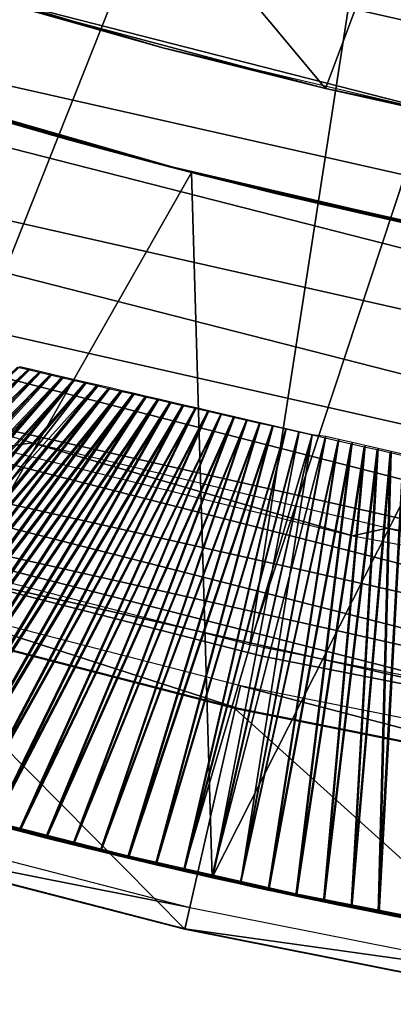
# Model space of a CAD drawing. Header units: millimetres. Extents: x -30.2 to 30.2, y -30.2 to 30.2.
# Tile 7 of 114: x -7.5 to -5.8, y -29.8 to -25.5. Entities that reach past the tile are written whole.
import ezdxf

# ---------------------------------------------------------------- set-up
doc = ezdxf.new("R2010")
doc.units = ezdxf.units.MM
doc.header["$LTSCALE"] = 65.185185
for name, color, linetype in [('11', 7, 'CONTINUOUS'), ('16', 7, 'CONTINUOUS'), ('17', 7, 'CONTINUOUS'), ('19', 7, 'CONTINUOUS'), ('2', 7, 'CONTINUOUS'), ('29', 7, 'CONTINUOUS'), ('31', 7, 'CONTINUOUS'), ('32', 7, 'CONTINUOUS'), ('4', 7, 'CONTINUOUS'), ('41', 7, 'CONTINUOUS'), ('42', 7, 'CONTINUOUS'), ('47', 7, 'CONTINUOUS'), ('49', 7, 'CONTINUOUS'), ('6', 7, 'CONTINUOUS'), ('8', 7, 'CONTINUOUS')]:
    doc.layers.add(name, color=color, linetype=linetype)

msp = doc.modelspace()

# ---------------------------------------------------------------- linework, layer by layer
at = {"layer": '11', "color": 4, "linetype": 'Continuous'}
for points in [[(-8.2795, -25.1734, -122.8), (-7.6003, -25.3867, -120), (-6.8283, -25.6052, -122.8), (-8.2795, -25.1734, -122.8)], [(-7.6003, -25.3867, -120), (-6.1113, -25.7857, -120), (-6.8283, -25.6052, -122.8), (-7.6003, -25.3867, -120)], [(-6.8283, -25.6052, -122.8), (-6.1113, -25.7857, -120), (-5.3551, -25.9533, -122.8), (-6.8283, -25.6052, -122.8)], [(-6.1113, -25.7857, -120), (-4.6017, -26.0974, -120), (-5.3551, -25.9533, -122.8), (-6.1113, -25.7857, -120)]]:
    msp.add_3dface(points, dxfattribs=at)
at = {"layer": '16', "color": 251, "linetype": 'Continuous', "true_color": 0x4c4c4c}
for points in [[(-8.3465, -28.9712, -125.7544), (-6.7089, -29.3936, -125.7544), (-8.3733, -29.0643, -120.2035), (-8.3465, -28.9712, -125.7544)], [(-8.3733, -29.0643, -120.2035), (-6.7089, -29.3936, -125.7544), (-6.7305, -29.4881, -120.2035), (-8.3733, -29.0643, -120.2035)], [(-6.7089, -29.3936, -125.7544), (-5.0502, -29.7236, -125.7544), (-6.7305, -29.4881, -120.2035), (-6.7089, -29.3936, -125.7544)], [(-6.7305, -29.4881, -120.2035), (-5.0502, -29.7236, -125.7544), (-5.0665, -29.8191, -120.2035), (-6.7305, -29.4881, -120.2035)]]:
    msp.add_3dface(points, dxfattribs=at)
at = {"layer": '17', "color": 251, "linetype": 'Continuous', "true_color": 0x4c4c4c}
for points in [[(-7.4043, -27.346, -123.9544), (-8.9448, -26.8816, -123.9544), (-7.5607, -27.3703, -120.2456), (-7.4043, -27.346, -123.9544)], [(-5.9903, -27.7564, -120.2456), (-7.4043, -27.346, -123.9544), (-7.5607, -27.3703, -120.2456), (-5.9903, -27.7564, -120.2456)], [(-5.84, -27.7222, -123.9544), (-7.4043, -27.346, -123.9544), (-5.9903, -27.7564, -120.2456), (-5.84, -27.7222, -123.9544)], [(-4.4004, -28.0524, -120.2456), (-5.84, -27.7222, -123.9544), (-5.9903, -27.7564, -120.2456), (-4.4004, -28.0524, -120.2456)], [(-4.2568, -28.0091, -123.9544), (-5.84, -27.7222, -123.9544), (-4.4004, -28.0524, -120.2456), (-4.2568, -28.0091, -123.9544)]]:
    msp.add_3dface(points, dxfattribs=at)
at = {"layer": '19', "color": 251, "linetype": 'Continuous', "true_color": 0x4c4c4c}
for points in [[(-8.3435, -25.6785, -124.2), (-6.8639, -26.113, -124.2), (-8.3435, -25.6785, -126), (-8.3435, -25.6785, -124.2)], [(-8.3435, -25.6785, -126), (-6.8639, -26.113, -124.2), (-6.8639, -26.113, -126), (-8.3435, -25.6785, -126)], [(-6.8639, -26.113, -124.2), (-5.3619, -26.4622, -124.2), (-6.8639, -26.113, -126), (-6.8639, -26.113, -124.2)], [(-6.8639, -26.113, -126), (-5.3619, -26.4622, -124.2), (-5.3619, -26.4622, -126), (-6.8639, -26.113, -126)]]:
    msp.add_3dface(points, dxfattribs=at)
at = {"layer": '2', "color": 251, "linetype": 'Continuous', "true_color": 0x4c4c4c}
for points in [[(-7.6241, -20.363, 6.4437), (-9.5656, -27.3369, 6.0125), (-6.4907, -20.752, 6.4437), (-7.6241, -20.363, 6.4437)], [(-9.5656, -27.3369, 6.0125), (-8.0177, -27.8302, 6.0125), (-6.4907, -20.752, 6.4437), (-9.5656, -27.3369, 6.0125)], [(-6.4907, -20.752, 6.4437), (-8.0177, -27.8302, 6.0125), (-5.3377, -21.0781, 6.4437), (-6.4907, -20.752, 6.4437)], [(-8.0177, -27.8302, 6.0125), (-6.4447, -28.236, 6.0125), (-5.3377, -21.0781, 6.4437), (-8.0177, -27.8302, 6.0125)], [(-5.3377, -21.0781, 6.4437), (-6.4447, -28.236, 6.0125), (-4.1684, -21.3401, 6.4437), (-5.3377, -21.0781, 6.4437)], [(-6.4447, -28.236, 6.0125), (-4.8513, -28.5529, 6.0125), (-4.1684, -21.3401, 6.4437), (-6.4447, -28.236, 6.0125)]]:
    msp.add_3dface(points, dxfattribs=at)
at = {"layer": '29', "color": 251, "linetype": 'Continuous', "true_color": 0x4c4c4c}
for points in [[(-7.4115, -29.0701, -126), (-8.9979, -28.6188, -126), (-7.4909, -29.0497, -149.6221), (-7.4115, -29.0701, -126)], [(-6.6112, -29.2624, -826), (-8.1449, -28.8732, -816.4404), (-8.2336, -28.8474, -826), (-6.6112, -29.2624, -826)], [(-8.0319, -28.9048, -816.4859), (-8.1449, -28.8732, -816.4404), (-6.6112, -29.2624, -826), (-8.0319, -28.9048, -816.4859)], [(-7.9185, -28.9361, -816.5275), (-8.0319, -28.9048, -816.4859), (-6.6112, -29.2624, -826), (-7.9185, -28.9361, -816.5275)], [(-7.8048, -28.967, -816.5653), (-7.9185, -28.9361, -816.5275), (-6.6112, -29.2624, -826), (-7.8048, -28.967, -816.5653)], [(-7.6902, -28.9976, -816.5996), (-7.8048, -28.967, -816.5653), (-6.6112, -29.2624, -826), (-7.6902, -28.9976, -816.5996)], [(-7.5745, -29.028, -816.6303), (-7.6902, -28.9976, -816.5996), (-6.6112, -29.2624, -826), (-7.5745, -29.028, -816.6303)], [(-7.4577, -29.0583, -816.6575), (-7.5745, -29.028, -816.6303), (-6.6112, -29.2624, -826), (-7.4577, -29.0583, -816.6575)], [(-7.4628, -29.057, -808.3403), (-7.3444, -29.0871, -808.3165), (-7.492, -29.0495, -152.3779), (-7.4628, -29.057, -808.3403)], [(-7.492, -29.0495, -152.3779), (-7.3444, -29.0871, -808.3165), (-7.33, -29.0907, -152.4749), (-7.492, -29.0495, -152.3779)], [(-7.3291, -29.091, -149.5251), (-7.4115, -29.0701, -126), (-7.4909, -29.0497, -149.6221), (-7.3291, -29.091, -149.5251)], [(-7.3398, -29.0883, -816.6813), (-7.4577, -29.0583, -816.6575), (-6.6112, -29.2624, -826), (-7.3398, -29.0883, -816.6813)], [(-5.8031, -29.4334, -126), (-7.4115, -29.0701, -126), (-5.8925, -29.4156, -149.5229), (-5.8031, -29.4334, -126)], [(-5.8925, -29.4156, -149.5229), (-7.4115, -29.0701, -126), (-6.0614, -29.3813, -149.4486), (-5.8925, -29.4156, -149.5229)], [(-6.0614, -29.3813, -149.4486), (-7.4115, -29.0701, -126), (-6.2368, -29.3445, -149.3954), (-6.0614, -29.3813, -149.4486)], [(-6.2368, -29.3445, -149.3954), (-7.4115, -29.0701, -126), (-6.4199, -29.305, -149.3626), (-6.2368, -29.3445, -149.3954)], [(-6.4199, -29.305, -149.3626), (-7.4115, -29.0701, -126), (-6.6105, -29.2626, -149.3501), (-6.4199, -29.305, -149.3626)], [(-6.6105, -29.2626, -149.3501), (-7.4115, -29.0701, -126), (-6.8026, -29.2186, -149.3631), (-6.6105, -29.2626, -149.3501)], [(-6.8026, -29.2186, -149.3631), (-7.4115, -29.0701, -126), (-6.9862, -29.1752, -149.3964), (-6.8026, -29.2186, -149.3631)], [(-6.9862, -29.1752, -149.3964), (-7.4115, -29.0701, -126), (-7.1613, -29.1327, -149.4502), (-6.9862, -29.1752, -149.3964)], [(-7.1613, -29.1327, -149.4502), (-7.4115, -29.0701, -126), (-7.3291, -29.091, -149.5251), (-7.1613, -29.1327, -149.4502)], [(-7.3444, -29.0871, -808.3165), (-7.225, -29.117, -808.2964), (-7.33, -29.0907, -152.4749), (-7.3444, -29.0871, -808.3165)], [(-7.2208, -29.118, -816.7015), (-7.3398, -29.0883, -816.6813), (-6.6112, -29.2624, -826), (-7.2208, -29.118, -816.7015)], [(-7.33, -29.0907, -152.4749), (-7.225, -29.117, -808.2964), (-7.1621, -29.1325, -152.5498), (-7.33, -29.0907, -152.4749)], [(-7.225, -29.117, -808.2964), (-7.1045, -29.1466, -808.2798), (-7.1621, -29.1325, -152.5498), (-7.225, -29.117, -808.2964)], [(-7.1007, -29.1476, -816.7182), (-7.2208, -29.118, -816.7015), (-6.6112, -29.2624, -826), (-7.1007, -29.1476, -816.7182)], [(-7.1621, -29.1325, -152.5498), (-7.1045, -29.1466, -808.2798), (-6.9867, -29.1751, -152.6035), (-7.1621, -29.1325, -152.5498)], [(-7.1045, -29.1466, -808.2798), (-6.983, -29.176, -808.2669), (-6.9867, -29.1751, -152.6035), (-7.1045, -29.1466, -808.2798)], [(-6.9795, -29.1768, -816.7314), (-7.1007, -29.1476, -816.7182), (-6.6112, -29.2624, -826), (-6.9795, -29.1768, -816.7314)], [(-6.983, -29.176, -808.2669), (-6.8604, -29.205, -808.2577), (-6.9867, -29.1751, -152.6035), (-6.983, -29.176, -808.2669)], [(-6.9867, -29.1751, -152.6035), (-6.8604, -29.205, -808.2577), (-6.8029, -29.2185, -152.6369), (-6.9867, -29.1751, -152.6035)], [(-6.8572, -29.2058, -816.7411), (-6.9795, -29.1768, -816.7314), (-6.6112, -29.2624, -826), (-6.8572, -29.2058, -816.7411)], [(-6.8604, -29.205, -808.2577), (-6.7368, -29.2338, -808.252), (-6.8029, -29.2185, -152.6369), (-6.8604, -29.205, -808.2577)], [(-6.7338, -29.2345, -816.7473), (-6.8572, -29.2058, -816.7411), (-6.6112, -29.2624, -826), (-6.7338, -29.2345, -816.7473)], [(-6.7368, -29.2338, -808.252), (-6.6121, -29.2623, -808.25), (-6.8029, -29.2185, -152.6369), (-6.7368, -29.2338, -808.252)], [(-6.6121, -29.2623, -808.25), (-6.6105, -29.2626, -152.6498), (-6.8029, -29.2185, -152.6369), (-6.6121, -29.2623, -808.25)], [(-6.6094, -29.2629, -816.75), (-6.7338, -29.2345, -816.7473), (-6.6112, -29.2624, -826), (-6.6094, -29.2629, -816.75)], [(-6.6121, -29.2623, -808.25), (-6.4877, -29.2901, -808.2527), (-6.6105, -29.2626, -152.6498), (-6.6121, -29.2623, -808.25)], [(-4.9673, -29.5851, -826), (-6.6094, -29.2629, -816.75), (-6.6112, -29.2624, -826), (-4.9673, -29.5851, -826)], [(-6.6105, -29.2626, -152.6498), (-6.4877, -29.2901, -808.2527), (-6.4179, -29.3055, -152.6369), (-6.6105, -29.2626, -152.6498)], [(-6.485, -29.2907, -816.7481), (-6.6094, -29.2629, -816.75), (-4.9673, -29.5851, -826), (-6.485, -29.2907, -816.7481)], [(-6.4877, -29.2901, -808.2527), (-6.3642, -29.3172, -808.2588), (-6.4179, -29.3055, -152.6369), (-6.4877, -29.2901, -808.2527)], [(-6.3614, -29.3178, -816.7426), (-6.485, -29.2907, -816.7481), (-4.9673, -29.5851, -826), (-6.3614, -29.3178, -816.7426)], [(-6.3642, -29.3172, -808.2588), (-6.2414, -29.3436, -808.2685), (-6.4179, -29.3055, -152.6369), (-6.3642, -29.3172, -808.2588)], [(-6.4179, -29.3055, -152.6369), (-6.2414, -29.3436, -808.2685), (-6.2334, -29.3453, -152.6036), (-6.4179, -29.3055, -152.6369)], [(-6.2385, -29.3442, -816.7335), (-6.3614, -29.3178, -816.7426), (-4.9673, -29.5851, -826), (-6.2385, -29.3442, -816.7335)], [(-6.2414, -29.3436, -808.2685), (-6.1196, -29.3692, -808.2816), (-6.2334, -29.3453, -152.6036), (-6.2414, -29.3436, -808.2685)], [(-6.1165, -29.3699, -816.7207), (-6.2385, -29.3442, -816.7335), (-4.9673, -29.5851, -826), (-6.1165, -29.3699, -816.7207)], [(-6.2334, -29.3453, -152.6036), (-6.1196, -29.3692, -808.2816), (-6.057, -29.3822, -152.55), (-6.2334, -29.3453, -152.6036)], [(-6.1196, -29.3692, -808.2816), (-5.9986, -29.3942, -808.2983), (-6.057, -29.3822, -152.55), (-6.1196, -29.3692, -808.2816)], [(-5.9952, -29.3949, -816.7043), (-6.1165, -29.3699, -816.7207), (-4.9673, -29.5851, -826), (-5.9952, -29.3949, -816.7043)], [(-6.057, -29.3822, -152.55), (-5.9986, -29.3942, -808.2983), (-5.8875, -29.4166, -152.4752), (-6.057, -29.3822, -152.55)], [(-5.9986, -29.3942, -808.2983), (-5.8785, -29.4184, -808.3184), (-5.8875, -29.4166, -152.4752), (-5.9986, -29.3942, -808.2983)], [(-5.8747, -29.4192, -816.6842), (-5.9952, -29.3949, -816.7043), (-4.9673, -29.5851, -826), (-5.8747, -29.4192, -816.6842)], [(-5.7285, -29.448, -149.6192), (-5.8031, -29.4334, -126), (-5.8925, -29.4156, -149.5229), (-5.7285, -29.448, -149.6192)], [(-5.8785, -29.4184, -808.3184), (-5.7593, -29.442, -808.3421), (-5.8875, -29.4166, -152.4752), (-5.8785, -29.4184, -808.3184)], [(-5.8875, -29.4166, -152.4752), (-5.7593, -29.442, -808.3421), (-5.7236, -29.4489, -152.3784), (-5.8875, -29.4166, -152.4752)], [(-5.755, -29.4428, -816.6605), (-5.8747, -29.4192, -816.6842), (-4.9673, -29.5851, -826), (-5.755, -29.4428, -816.6605)]]:
    msp.add_3dface(points, dxfattribs=at)
at = {"layer": '31', "color": 251, "linetype": 'Continuous', "true_color": 0x4c4c4c}
for points in [[(-6.7016, -26.1548, -826), (-8.1813, -25.7298, -826), (-6.8656, -26.1125, -814.5424), (-6.7016, -26.1548, -826)], [(-6.8656, -26.1125, -814.5424), (-8.1813, -25.7298, -826), (-7.0752, -26.0565, -814.4277), (-6.8656, -26.1125, -814.5424)], [(-7.0752, -26.0565, -814.4277), (-8.1813, -25.7298, -826), (-7.2686, -26.0032, -814.2923), (-7.0752, -26.0565, -814.4277)], [(-7.2686, -26.0032, -814.2923), (-8.1813, -25.7298, -826), (-7.4475, -25.9526, -814.1343), (-7.2686, -26.0032, -814.2923)], [(-7.4475, -25.9526, -814.1343), (-8.1813, -25.7298, -826), (-7.6099, -25.9054, -813.9565), (-7.4475, -25.9526, -814.1343)], [(-8.1659, -25.7355, -126), (-6.6888, -26.1584, -126), (-7.5431, -25.9249, -150.9037), (-8.1659, -25.7355, -126)], [(-7.6104, -25.9053, -811.0441), (-7.4789, -25.9435, -151.4755), (-7.4477, -25.9525, -810.866), (-7.6104, -25.9053, -811.0441)], [(-7.5431, -25.9249, -150.9037), (-6.6888, -26.1584, -126), (-7.5205, -25.9315, -150.7109), (-7.5431, -25.9249, -150.9037)], [(-7.5205, -25.9315, -150.7109), (-6.6888, -26.1584, -126), (-7.477, -25.9441, -150.521), (-7.5205, -25.9315, -150.7109)], [(-7.4789, -25.9435, -151.4755), (-7.417, -25.9613, -151.6545), (-7.4477, -25.9525, -810.866), (-7.4789, -25.9435, -151.4755)], [(-7.477, -25.9441, -150.521), (-6.6888, -26.1584, -126), (-7.4144, -25.962, -150.3419), (-7.477, -25.9441, -150.521)], [(-7.417, -25.9613, -151.6545), (-7.3341, -25.9848, -151.825), (-7.4477, -25.9525, -810.866), (-7.417, -25.9613, -151.6545)], [(-7.4477, -25.9525, -810.866), (-7.3341, -25.9848, -151.825), (-7.2688, -26.0032, -810.7078), (-7.4477, -25.9525, -810.866)], [(-7.4144, -25.962, -150.3419), (-6.6888, -26.1584, -126), (-7.3309, -25.9857, -150.1714), (-7.4144, -25.962, -150.3419)], [(-7.3341, -25.9848, -151.825), (-7.2316, -26.0135, -151.9868), (-7.2688, -26.0032, -810.7078), (-7.3341, -25.9848, -151.825)], [(-7.3309, -25.9857, -150.1714), (-6.6888, -26.1584, -126), (-7.2278, -26.0146, -150.0097), (-7.3309, -25.9857, -150.1714)], [(-7.2316, -26.0135, -151.9868), (-7.1133, -26.0461, -152.1338), (-7.2688, -26.0032, -810.7078), (-7.2316, -26.0135, -151.9868)], [(-7.2688, -26.0032, -810.7078), (-7.1133, -26.0461, -152.1338), (-7.0752, -26.0565, -810.5723), (-7.2688, -26.0032, -810.7078)], [(-7.2278, -26.0146, -150.0097), (-6.6888, -26.1584, -126), (-7.109, -26.0473, -149.863), (-7.2278, -26.0146, -150.0097)], [(-7.1133, -26.0461, -152.1338), (-6.9803, -26.0821, -152.2633), (-7.0752, -26.0565, -810.5723), (-7.1133, -26.0461, -152.1338)], [(-7.109, -26.0473, -149.863), (-6.6888, -26.1584, -126), (-6.9756, -26.0833, -149.7339), (-7.109, -26.0473, -149.863)], [(-7.0752, -26.0565, -810.5723), (-6.9803, -26.0821, -152.2633), (-6.8656, -26.1125, -810.4576), (-7.0752, -26.0565, -810.5723)], [(-6.9803, -26.0821, -152.2633), (-6.8301, -26.1218, -152.3784), (-6.8656, -26.1125, -810.4576), (-6.9803, -26.0821, -152.2633)], [(-6.9756, -26.0833, -149.7339), (-6.6888, -26.1584, -126), (-6.825, -26.1231, -149.6192), (-6.9756, -26.0833, -149.7339)], [(-6.6469, -26.169, -814.6326), (-6.7016, -26.1548, -826), (-6.8656, -26.1125, -814.5424), (-6.6469, -26.169, -814.6326)], [(-6.8301, -26.1218, -152.3784), (-6.6683, -26.1636, -152.4752), (-6.8656, -26.1125, -810.4576), (-6.8301, -26.1218, -152.3784)], [(-6.8656, -26.1125, -810.4576), (-6.6683, -26.1636, -152.4752), (-6.6468, -26.1691, -810.3674), (-6.8656, -26.1125, -810.4576)], [(-6.825, -26.1231, -149.6192), (-6.6888, -26.1584, -126), (-6.6632, -26.1649, -149.5228), (-6.825, -26.1231, -149.6192)], [(-5.2082, -26.4927, -826), (-6.7016, -26.1548, -826), (-5.2478, -26.4851, -814.6326), (-5.2082, -26.4927, -826)], [(-5.9494, -26.3364, -814.7495), (-6.7016, -26.1548, -826), (-6.1902, -26.2808, -814.7355), (-5.9494, -26.3364, -814.7495)], [(-6.7016, -26.1548, -826), (-5.9494, -26.3364, -814.7495), (-5.7082, -26.3897, -814.7355), (-6.7016, -26.1548, -826)], [(-6.1902, -26.2808, -814.7355), (-6.7016, -26.1548, -826), (-6.4226, -26.225, -814.6965), (-6.1902, -26.2808, -814.7355)], [(-6.4226, -26.225, -814.6965), (-6.7016, -26.1548, -826), (-6.6469, -26.169, -814.6326), (-6.4226, -26.225, -814.6965)], [(-5.2478, -26.4851, -814.6326), (-6.7016, -26.1548, -826), (-5.4743, -26.4392, -814.6965), (-5.2478, -26.4851, -814.6326)], [(-5.4743, -26.4392, -814.6965), (-6.7016, -26.1548, -826), (-5.7082, -26.3897, -814.7355), (-5.4743, -26.4392, -814.6965)], [(-6.6888, -26.1584, -126), (-5.1893, -26.4966, -126), (-6.6632, -26.1649, -149.5228), (-6.6888, -26.1584, -126)], [(-6.6683, -26.1636, -152.4752), (-6.5006, -26.2058, -152.55), (-6.6468, -26.1691, -810.3674), (-6.6683, -26.1636, -152.4752)], [(-6.6632, -26.1649, -149.5228), (-5.1893, -26.4966, -126), (-6.496, -26.2069, -149.4486), (-6.6632, -26.1649, -149.5228)], [(-6.6468, -26.1691, -810.3674), (-6.5006, -26.2058, -152.55), (-6.4225, -26.225, -810.3034), (-6.6468, -26.1691, -810.3674)], [(-6.5006, -26.2058, -152.55), (-6.3254, -26.2486, -152.6036), (-6.4225, -26.225, -810.3034), (-6.5006, -26.2058, -152.55)], [(-6.496, -26.2069, -149.4486), (-5.1893, -26.4966, -126), (-6.3219, -26.2494, -149.3954), (-6.496, -26.2069, -149.4486)], [(-6.4225, -26.225, -810.3034), (-6.3254, -26.2486, -152.6036), (-6.1901, -26.2808, -810.2644), (-6.4225, -26.225, -810.3034)], [(-6.3254, -26.2486, -152.6036), (-6.1417, -26.2922, -152.6369), (-6.1901, -26.2808, -810.2644), (-6.3254, -26.2486, -152.6036)], [(-6.3219, -26.2494, -149.3954), (-5.1893, -26.4966, -126), (-6.1397, -26.2927, -149.3626), (-6.3219, -26.2494, -149.3954)], [(-6.1417, -26.2922, -152.6369), (-5.9494, -26.3364, -152.6498), (-6.1901, -26.2808, -810.2644), (-6.1417, -26.2922, -152.6369)], [(-6.1901, -26.2808, -810.2644), (-5.9494, -26.3364, -152.6498), (-5.9494, -26.3364, -810.2504), (-6.1901, -26.2808, -810.2644)], [(-6.1397, -26.2927, -149.3626), (-5.1893, -26.4966, -126), (-5.9494, -26.3364, -149.3502), (-6.1397, -26.2927, -149.3626)], [(-5.9494, -26.3364, -149.3502), (-5.1893, -26.4966, -126), (-5.757, -26.3791, -149.3631), (-5.9494, -26.3364, -149.3502)], [(-5.9494, -26.3364, -152.6498), (-5.7567, -26.3792, -152.6369), (-5.9494, -26.3364, -810.2504), (-5.9494, -26.3364, -152.6498)], [(-5.9494, -26.3364, -810.2504), (-5.7567, -26.3792, -152.6369), (-5.7083, -26.3897, -810.2644), (-5.9494, -26.3364, -810.2504)]]:
    msp.add_3dface(points, dxfattribs=at)
at = {"layer": '32', "color": 251, "linetype": 'Continuous', "true_color": 0x4c4c4c}
for points in [[(-8.2336, -28.8474, -826), (-8.1813, -25.7298, -826), (-6.7016, -26.1548, -826), (-8.2336, -28.8474, -826)], [(-6.6112, -29.2624, -826), (-8.2336, -28.8474, -826), (-6.7016, -26.1548, -826), (-6.6112, -29.2624, -826)], [(-6.6112, -29.2624, -826), (-6.7016, -26.1548, -826), (-5.2082, -26.4927, -826), (-6.6112, -29.2624, -826)], [(-4.9673, -29.5851, -826), (-6.6112, -29.2624, -826), (-5.2082, -26.4927, -826), (-4.9673, -29.5851, -826)]]:
    msp.add_3dface(points, dxfattribs=at)
at = {"layer": '4', "color": 251, "linetype": 'Continuous', "true_color": 0x4c4c4c}
for points in [[(-8.0965, -28.1034, 0.2035), (-6.5079, -28.5132, 0.2035), (-8.0693, -28.0093, 5.8165), (-8.0965, -28.1034, 0.2035)], [(-8.0693, -28.0093, 5.8165), (-6.5079, -28.5132, 0.2035), (-6.4861, -28.4177, 5.8165), (-8.0693, -28.0093, 5.8165)], [(-6.5079, -28.5132, 0.2035), (-4.899, -28.8332, 0.2035), (-6.4861, -28.4177, 5.8165), (-6.5079, -28.5132, 0.2035)], [(-6.4861, -28.4177, 5.8165), (-4.899, -28.8332, 0.2035), (-4.8826, -28.7366, 5.8165), (-6.4861, -28.4177, 5.8165)]]:
    msp.add_3dface(points, dxfattribs=at)
at = {"layer": '41', "color": 251, "linetype": 'Continuous', "true_color": 0x4c4c4c}
for points in [[(-7.4212, -27.0239, -810.651), (-9.1083, -28.5839, -809.1303), (-7.4685, -27.0128, -810.6856), (-7.4212, -27.0239, -810.651)], [(-9.0114, -28.6146, -809.0542), (-9.1083, -28.5839, -809.1303), (-7.4212, -27.0239, -810.651), (-9.0114, -28.6146, -809.0542)], [(-7.4593, -27.0116, -814.3175), (-9.0901, -28.5897, -815.8835), (-7.4122, -27.0225, -814.3516), (-7.4593, -27.0116, -814.3175)], [(-9.0901, -28.5897, -815.8835), (-8.9944, -28.6199, -815.9573), (-7.4122, -27.0225, -814.3516), (-9.0901, -28.5897, -815.8835)], [(-7.373, -27.0351, -810.6177), (-9.0114, -28.6146, -809.0542), (-7.4212, -27.0239, -810.651), (-7.373, -27.0351, -810.6177)], [(-7.4122, -27.0225, -814.3516), (-8.9944, -28.6199, -815.9573), (-7.3641, -27.0337, -814.3843), (-7.4122, -27.0225, -814.3516)], [(-8.9123, -28.6456, -808.9815), (-9.0114, -28.6146, -809.0542), (-7.373, -27.0351, -810.6177), (-8.9123, -28.6456, -808.9815)], [(-8.9944, -28.6199, -815.9573), (-8.8964, -28.6506, -816.0281), (-7.3641, -27.0337, -814.3843), (-8.9944, -28.6199, -815.9573)], [(-7.324, -27.0466, -810.5858), (-8.9123, -28.6456, -808.9815), (-7.373, -27.0351, -810.6177), (-7.324, -27.0466, -810.5858)], [(-8.8103, -28.6772, -808.9116), (-8.9123, -28.6456, -808.9815), (-7.324, -27.0466, -810.5858), (-8.8103, -28.6772, -808.9116)], [(-7.3641, -27.0337, -814.3843), (-8.8964, -28.6506, -816.0281), (-7.3152, -27.045, -814.4158), (-7.3641, -27.0337, -814.3843)], [(-8.8964, -28.6506, -816.0281), (-8.7954, -28.6817, -816.0961), (-7.3152, -27.045, -814.4158), (-8.8964, -28.6506, -816.0281)], [(-7.2741, -27.0583, -810.5551), (-8.8103, -28.6772, -808.9116), (-7.324, -27.0466, -810.5858), (-7.2741, -27.0583, -810.5551)], [(-8.7056, -28.7091, -808.8448), (-8.8103, -28.6772, -808.9116), (-7.2741, -27.0583, -810.5551), (-8.7056, -28.7091, -808.8448)], [(-7.3152, -27.045, -814.4158), (-8.7954, -28.6817, -816.0961), (-7.2654, -27.0566, -814.446), (-7.3152, -27.045, -814.4158)], [(-8.7954, -28.6817, -816.0961), (-8.6918, -28.7133, -816.1614), (-7.2654, -27.0566, -814.446), (-8.7954, -28.6817, -816.0961)], [(-7.2234, -27.0701, -810.5258), (-8.7056, -28.7091, -808.8448), (-7.2741, -27.0583, -810.5551), (-7.2234, -27.0701, -810.5258)], [(-8.5987, -28.7413, -808.7812), (-8.7056, -28.7091, -808.8448), (-7.2234, -27.0701, -810.5258), (-8.5987, -28.7413, -808.7812)], [(-7.2654, -27.0566, -814.446), (-8.6918, -28.7133, -816.1614), (-7.2149, -27.0683, -814.4748), (-7.2654, -27.0566, -814.446)], [(-8.6918, -28.7133, -816.1614), (-8.5858, -28.7451, -816.2237), (-7.2149, -27.0683, -814.4748), (-8.6918, -28.7133, -816.1614)], [(-7.172, -27.082, -810.4979), (-8.5987, -28.7413, -808.7812), (-7.2234, -27.0701, -810.5258), (-7.172, -27.082, -810.4979)], [(-7.2149, -27.0683, -814.4748), (-8.5858, -28.7451, -816.2237), (-7.1637, -27.0802, -814.5023), (-7.2149, -27.0683, -814.4748)], [(-7.1199, -27.0942, -810.4714), (-8.5987, -28.7413, -808.7812), (-7.172, -27.082, -810.4979), (-7.1199, -27.0942, -810.4714)], [(-8.4897, -28.7737, -808.7207), (-8.5987, -28.7413, -808.7812), (-7.1199, -27.0942, -810.4714), (-8.4897, -28.7737, -808.7207)], [(-8.5858, -28.7451, -816.2237), (-8.4779, -28.7772, -816.2828), (-7.1637, -27.0802, -814.5023), (-8.5858, -28.7451, -816.2237)], [(-7.0673, -27.1064, -810.4464), (-8.4897, -28.7737, -808.7207), (-7.1199, -27.0942, -810.4714), (-7.0673, -27.1064, -810.4464)], [(-8.379, -28.8061, -808.6637), (-8.4897, -28.7737, -808.7207), (-7.0673, -27.1064, -810.4464), (-8.379, -28.8061, -808.6637)], [(-7.1637, -27.0802, -814.5023), (-8.4779, -28.7772, -816.2828), (-7.1119, -27.0923, -814.5283), (-7.1637, -27.0802, -814.5023)], [(-7.1119, -27.0923, -814.5283), (-8.4779, -28.7772, -816.2828), (-7.0595, -27.1045, -814.553), (-7.1119, -27.0923, -814.5283)], [(-8.4779, -28.7772, -816.2828), (-8.3682, -28.8093, -816.3388), (-7.0595, -27.1045, -814.553), (-8.4779, -28.7772, -816.2828)], [(-7.0141, -27.1187, -810.4228), (-8.379, -28.8061, -808.6637), (-7.0673, -27.1064, -810.4464), (-7.0141, -27.1187, -810.4228)], [(-8.267, -28.8384, -808.6101), (-8.379, -28.8061, -808.6637), (-7.0141, -27.1187, -810.4228), (-8.267, -28.8384, -808.6101)], [(-7.0595, -27.1045, -814.553), (-8.3682, -28.8093, -816.3388), (-7.0066, -27.1168, -814.5762), (-7.0595, -27.1045, -814.553)], [(-8.3682, -28.8093, -816.3388), (-8.2571, -28.8413, -816.3914), (-7.0066, -27.1168, -814.5762), (-8.3682, -28.8093, -816.3388)], [(-6.9604, -27.1311, -810.4007), (-8.267, -28.8384, -808.6101), (-7.0141, -27.1187, -810.4228), (-6.9604, -27.1311, -810.4007)], [(-7.0066, -27.1168, -814.5762), (-8.2571, -28.8413, -816.3914), (-6.9532, -27.1293, -814.598), (-7.0066, -27.1168, -814.5762)], [(-8.154, -28.8706, -808.5602), (-8.267, -28.8384, -808.6101), (-6.9604, -27.1311, -810.4007), (-8.154, -28.8706, -808.5602)], [(-8.2571, -28.8413, -816.3914), (-8.1449, -28.8732, -816.4404), (-6.9532, -27.1293, -814.598), (-8.2571, -28.8413, -816.3914)], [(-6.9063, -27.1436, -810.3802), (-8.154, -28.8706, -808.5602), (-6.9604, -27.1311, -810.4007), (-6.9063, -27.1436, -810.3802)], [(-8.0402, -28.9025, -808.5141), (-8.154, -28.8706, -808.5602), (-6.9063, -27.1436, -810.3802), (-8.0402, -28.9025, -808.5141)], [(-6.9532, -27.1293, -814.598), (-8.1449, -28.8732, -816.4404), (-6.8995, -27.1418, -814.6183), (-6.9532, -27.1293, -814.598)], [(-8.1449, -28.8732, -816.4404), (-8.0319, -28.9048, -816.4859), (-6.8995, -27.1418, -814.6183), (-8.1449, -28.8732, -816.4404)], [(-6.8518, -27.1562, -810.3611), (-8.0402, -28.9025, -808.5141), (-6.9063, -27.1436, -810.3802), (-6.8518, -27.1562, -810.3611)], [(-7.9261, -28.934, -808.4718), (-8.0402, -28.9025, -808.5141), (-6.8518, -27.1562, -810.3611), (-7.9261, -28.934, -808.4718)], [(-6.8995, -27.1418, -814.6183), (-8.0319, -28.9048, -816.4859), (-6.8453, -27.1544, -814.6372), (-6.8995, -27.1418, -814.6183)], [(-8.0319, -28.9048, -816.4859), (-7.9185, -28.9361, -816.5275), (-6.8453, -27.1544, -814.6372), (-8.0319, -28.9048, -816.4859)], [(-6.7968, -27.1689, -810.3435), (-7.9261, -28.934, -808.4718), (-6.8518, -27.1562, -810.3611), (-6.7968, -27.1689, -810.3435)], [(-6.8453, -27.1544, -814.6372), (-7.9185, -28.9361, -816.5275), (-6.7907, -27.1671, -814.6547), (-6.8453, -27.1544, -814.6372)], [(-7.8117, -28.9651, -808.4334), (-7.9261, -28.934, -808.4718), (-6.7968, -27.1689, -810.3435), (-7.8117, -28.9651, -808.4334)], [(-7.9185, -28.9361, -816.5275), (-7.8048, -28.967, -816.5653), (-6.7907, -27.1671, -814.6547), (-7.9185, -28.9361, -816.5275)], [(-6.7414, -27.1816, -810.3274), (-7.8117, -28.9651, -808.4334), (-6.7968, -27.1689, -810.3435), (-6.7414, -27.1816, -810.3274)], [(-7.6965, -28.9959, -808.3988), (-7.8117, -28.9651, -808.4334), (-6.7414, -27.1816, -810.3274), (-7.6965, -28.9959, -808.3988)], [(-6.7907, -27.1671, -814.6547), (-7.8048, -28.967, -816.5653), (-6.7358, -27.1799, -814.6707), (-6.7907, -27.1671, -814.6547)], [(-7.8048, -28.967, -816.5653), (-7.6902, -28.9976, -816.5996), (-6.7358, -27.1799, -814.6707), (-7.8048, -28.967, -816.5653)], [(-6.6856, -27.1944, -810.3128), (-7.6965, -28.9959, -808.3988), (-6.7414, -27.1816, -810.3274), (-6.6856, -27.1944, -810.3128)], [(-7.5801, -29.0266, -808.3677), (-7.6965, -28.9959, -808.3988), (-6.6856, -27.1944, -810.3128), (-7.5801, -29.0266, -808.3677)], [(-6.7358, -27.1799, -814.6707), (-7.6902, -28.9976, -816.5996), (-6.6804, -27.1928, -814.6853), (-6.7358, -27.1799, -814.6707)], [(-7.6902, -28.9976, -816.5996), (-7.5745, -29.028, -816.6303), (-6.6804, -27.1928, -814.6853), (-7.6902, -28.9976, -816.5996)], [(-6.6295, -27.2073, -810.2997), (-7.5801, -29.0266, -808.3677), (-6.6856, -27.1944, -810.3128), (-6.6295, -27.2073, -810.2997)], [(-6.6804, -27.1928, -814.6853), (-7.5745, -29.028, -816.6303), (-6.6247, -27.2058, -814.6984), (-6.6804, -27.1928, -814.6853)], [(-7.5745, -29.028, -816.6303), (-7.4577, -29.0583, -816.6575), (-6.6247, -27.2058, -814.6984), (-7.5745, -29.028, -816.6303)], [(-6.6247, -27.2058, -814.6984), (-7.4577, -29.0583, -816.6575), (-6.5687, -27.2188, -814.7101), (-6.6247, -27.2058, -814.6984)], [(-7.4628, -29.057, -808.3403), (-7.5801, -29.0266, -808.3677), (-6.6295, -27.2073, -810.2997), (-7.4628, -29.057, -808.3403)], [(-6.573, -27.2202, -810.2881), (-7.4628, -29.057, -808.3403), (-6.6295, -27.2073, -810.2997), (-6.573, -27.2202, -810.2881)], [(-7.3444, -29.0871, -808.3165), (-7.4628, -29.057, -808.3403), (-6.573, -27.2202, -810.2881), (-7.3444, -29.0871, -808.3165)], [(-7.4577, -29.0583, -816.6575), (-7.3398, -29.0883, -816.6813), (-6.5687, -27.2188, -814.7101), (-7.4577, -29.0583, -816.6575)], [(-6.5162, -27.2332, -810.2781), (-7.3444, -29.0871, -808.3165), (-6.573, -27.2202, -810.2881), (-6.5162, -27.2332, -810.2781)], [(-7.225, -29.117, -808.2964), (-7.3444, -29.0871, -808.3165), (-6.5162, -27.2332, -810.2781), (-7.225, -29.117, -808.2964)], [(-6.5687, -27.2188, -814.7101), (-7.3398, -29.0883, -816.6813), (-6.5124, -27.232, -814.7203), (-6.5687, -27.2188, -814.7101)], [(-7.3398, -29.0883, -816.6813), (-7.2208, -29.118, -816.7015), (-6.5124, -27.232, -814.7203), (-7.3398, -29.0883, -816.6813)], [(-6.4591, -27.2462, -810.2695), (-7.225, -29.117, -808.2964), (-6.5162, -27.2332, -810.2781), (-6.4591, -27.2462, -810.2695)], [(-7.1045, -29.1466, -808.2798), (-7.225, -29.117, -808.2964), (-6.4591, -27.2462, -810.2695), (-7.1045, -29.1466, -808.2798)], [(-6.5124, -27.232, -814.7203), (-7.2208, -29.118, -816.7015), (-6.4558, -27.2451, -814.729), (-6.5124, -27.232, -814.7203)], [(-7.2208, -29.118, -816.7015), (-7.1007, -29.1476, -816.7182), (-6.4558, -27.2451, -814.729), (-7.2208, -29.118, -816.7015)], [(-6.4018, -27.2592, -810.2625), (-7.1045, -29.1466, -808.2798), (-6.4591, -27.2462, -810.2695), (-6.4018, -27.2592, -810.2625)], [(-6.4558, -27.2451, -814.729), (-7.1007, -29.1476, -816.7182), (-6.399, -27.2584, -814.7362), (-6.4558, -27.2451, -814.729)], [(-6.983, -29.176, -808.2669), (-7.1045, -29.1466, -808.2798), (-6.4018, -27.2592, -810.2625), (-6.983, -29.176, -808.2669)], [(-7.1007, -29.1476, -816.7182), (-6.9795, -29.1768, -816.7314), (-6.399, -27.2584, -814.7362), (-7.1007, -29.1476, -816.7182)], [(-6.3443, -27.2723, -810.2571), (-6.983, -29.176, -808.2669), (-6.4018, -27.2592, -810.2625), (-6.3443, -27.2723, -810.2571)], [(-6.8604, -29.205, -808.2577), (-6.983, -29.176, -808.2669), (-6.3443, -27.2723, -810.2571), (-6.8604, -29.205, -808.2577)], [(-6.399, -27.2584, -814.7362), (-6.9795, -29.1768, -816.7314), (-6.342, -27.2717, -814.7419), (-6.399, -27.2584, -814.7362)], [(-6.9795, -29.1768, -816.7314), (-6.8572, -29.2058, -816.7411), (-6.342, -27.2717, -814.7419), (-6.9795, -29.1768, -816.7314)], [(-6.2865, -27.2854, -810.2532), (-6.8604, -29.205, -808.2577), (-6.3443, -27.2723, -810.2571), (-6.2865, -27.2854, -810.2532)], [(-6.7368, -29.2338, -808.252), (-6.8604, -29.205, -808.2577), (-6.2865, -27.2854, -810.2532), (-6.7368, -29.2338, -808.252)], [(-6.342, -27.2717, -814.7419), (-6.8572, -29.2058, -816.7411), (-6.2848, -27.285, -814.7461), (-6.342, -27.2717, -814.7419)], [(-6.8572, -29.2058, -816.7411), (-6.7338, -29.2345, -816.7473), (-6.2848, -27.285, -814.7461), (-6.8572, -29.2058, -816.7411)], [(-6.2286, -27.2985, -810.2508), (-6.7368, -29.2338, -808.252), (-6.2865, -27.2854, -810.2532), (-6.2286, -27.2985, -810.2508)], [(-6.2848, -27.285, -814.7461), (-6.7338, -29.2345, -816.7473), (-6.2274, -27.2984, -814.7488), (-6.2848, -27.285, -814.7461)], [(-6.1706, -27.3116, -810.25), (-6.7368, -29.2338, -808.252), (-6.2286, -27.2985, -810.2508), (-6.1706, -27.3116, -810.25)], [(-6.6121, -29.2623, -808.25), (-6.7368, -29.2338, -808.252), (-6.1706, -27.3116, -810.25), (-6.6121, -29.2623, -808.25)], [(-6.7338, -29.2345, -816.7473), (-6.6094, -29.2629, -816.75), (-6.2274, -27.2984, -814.7488), (-6.7338, -29.2345, -816.7473)], [(-6.2274, -27.2984, -814.7488), (-6.6094, -29.2629, -816.75), (-6.1699, -27.3118, -814.75), (-6.2274, -27.2984, -814.7488)]]:
    msp.add_3dface(points, dxfattribs=at)
at = {"layer": '42', "color": 251, "linetype": 'Continuous', "true_color": 0x4c4c4c}
for points in [[(-6.6121, -29.2623, -808.25), (-6.1706, -27.3116, -810.25), (-6.1129, -27.3246, -810.2507), (-6.6121, -29.2623, -808.25)], [(-6.4877, -29.2901, -808.2527), (-6.6121, -29.2623, -808.25), (-6.1129, -27.3246, -810.2507), (-6.4877, -29.2901, -808.2527)], [(-6.6094, -29.2629, -816.75), (-6.485, -29.2907, -816.7481), (-6.1699, -27.3118, -814.75), (-6.6094, -29.2629, -816.75)], [(-6.0553, -27.3376, -810.2531), (-6.4877, -29.2901, -808.2527), (-6.1129, -27.3246, -810.2507), (-6.0553, -27.3376, -810.2531)], [(-6.1699, -27.3118, -814.75), (-6.485, -29.2907, -816.7481), (-6.1096, -27.3181, -814.7421), (-6.1699, -27.3118, -814.75)], [(-6.1096, -27.3181, -814.7421), (-6.485, -29.2907, -816.7481), (-6.0517, -27.3316, -814.7402), (-6.1096, -27.3181, -814.7421)], [(-6.485, -29.2907, -816.7481), (-6.3614, -29.3178, -816.7426), (-6.0517, -27.3316, -814.7402), (-6.485, -29.2907, -816.7481)], [(-6.0517, -27.3316, -814.7402), (-6.3614, -29.3178, -816.7426), (-5.9939, -27.345, -814.7366), (-6.0517, -27.3316, -814.7402)], [(-6.3642, -29.3172, -808.2588), (-6.4877, -29.2901, -808.2527), (-6.0553, -27.3376, -810.2531), (-6.3642, -29.3172, -808.2588)], [(-5.9977, -27.3506, -810.2569), (-6.3642, -29.3172, -808.2588), (-6.0553, -27.3376, -810.2531), (-5.9977, -27.3506, -810.2569)], [(-6.2414, -29.3436, -808.2685), (-6.3642, -29.3172, -808.2588), (-5.9977, -27.3506, -810.2569), (-6.2414, -29.3436, -808.2685)], [(-6.3614, -29.3178, -816.7426), (-6.2385, -29.3442, -816.7335), (-5.9939, -27.345, -814.7366), (-6.3614, -29.3178, -816.7426)], [(-5.9404, -27.3635, -810.2623), (-6.2414, -29.3436, -808.2685), (-5.9977, -27.3506, -810.2569), (-5.9404, -27.3635, -810.2623)], [(-6.1196, -29.3692, -808.2816), (-6.2414, -29.3436, -808.2685), (-5.9404, -27.3635, -810.2623), (-6.1196, -29.3692, -808.2816)], [(-5.9939, -27.345, -814.7366), (-6.2385, -29.3442, -816.7335), (-5.9363, -27.3583, -814.7315), (-5.9939, -27.345, -814.7366)], [(-6.2385, -29.3442, -816.7335), (-6.1165, -29.3699, -816.7207), (-5.9363, -27.3583, -814.7315), (-6.2385, -29.3442, -816.7335)], [(-5.8831, -27.3763, -810.2693), (-6.1196, -29.3692, -808.2816), (-5.9404, -27.3635, -810.2623), (-5.8831, -27.3763, -810.2693)], [(-5.9986, -29.3942, -808.2983), (-6.1196, -29.3692, -808.2816), (-5.8831, -27.3763, -810.2693), (-5.9986, -29.3942, -808.2983)], [(-5.9363, -27.3583, -814.7315), (-6.1165, -29.3699, -816.7207), (-5.8789, -27.3715, -814.7248), (-5.9363, -27.3583, -814.7315)], [(-6.1165, -29.3699, -816.7207), (-5.9952, -29.3949, -816.7043), (-5.8789, -27.3715, -814.7248), (-6.1165, -29.3699, -816.7207)], [(-5.8261, -27.3891, -810.2777), (-5.9986, -29.3942, -808.2983), (-5.8831, -27.3763, -810.2693), (-5.8261, -27.3891, -810.2777)], [(-5.8789, -27.3715, -814.7248), (-5.9952, -29.3949, -816.7043), (-5.8217, -27.3847, -814.7166), (-5.8789, -27.3715, -814.7248)], [(-5.8785, -29.4184, -808.3184), (-5.9986, -29.3942, -808.2983), (-5.8261, -27.3891, -810.2777), (-5.8785, -29.4184, -808.3184)], [(-5.9952, -29.3949, -816.7043), (-5.8747, -29.4192, -816.6842), (-5.8217, -27.3847, -814.7166), (-5.9952, -29.3949, -816.7043)], [(-5.7694, -27.4018, -810.2877), (-5.8785, -29.4184, -808.3184), (-5.8261, -27.3891, -810.2777), (-5.7694, -27.4018, -810.2877)], [(-5.7593, -29.442, -808.3421), (-5.8785, -29.4184, -808.3184), (-5.7694, -27.4018, -810.2877), (-5.7593, -29.442, -808.3421)], [(-5.8217, -27.3847, -814.7166), (-5.8747, -29.4192, -816.6842), (-5.7648, -27.3977, -814.7068), (-5.8217, -27.3847, -814.7166)], [(-5.8747, -29.4192, -816.6842), (-5.755, -29.4428, -816.6605), (-5.7648, -27.3977, -814.7068), (-5.8747, -29.4192, -816.6842)]]:
    msp.add_3dface(points, dxfattribs=at)
at = {"layer": '47', "linetype": 'Continuous'}
for points in [[(-22.6328, -18.1316, -828), (-23.6139, -16.834, -828), (12.6408, -26.1, -828), (-22.6328, -18.1316, -828)], [(12.6408, -26.1, -828), (-23.6139, -16.834, -828), (14.0844, -25.3502, -828), (12.6408, -26.1, -828)], [(-21.5806, -19.3721, -828), (-22.6328, -18.1316, -828), (11.1575, -26.7677, -828), (-21.5806, -19.3721, -828)], [(11.1575, -26.7677, -828), (-22.6328, -18.1316, -828), (12.6408, -26.1, -828), (11.1575, -26.7677, -828)], [(-20.4604, -20.5517, -828), (-21.5806, -19.3721, -828), (9.639, -27.3512, -828), (-20.4604, -20.5517, -828)], [(9.639, -27.3512, -828), (-21.5806, -19.3721, -828), (11.1575, -26.7677, -828), (9.639, -27.3512, -828)], [(-19.2758, -21.6666, -828), (-20.4604, -20.5517, -828), (8.0902, -27.8487, -828), (-19.2758, -21.6666, -828)], [(8.0902, -27.8487, -828), (-20.4604, -20.5517, -828), (9.639, -27.3512, -828), (8.0902, -27.8487, -828)], [(-18.0306, -22.7133, -828), (-19.2758, -21.6666, -828), (6.516, -28.2585, -828), (-18.0306, -22.7133, -828)], [(6.516, -28.2585, -828), (-19.2758, -21.6666, -828), (8.0902, -27.8487, -828), (6.516, -28.2585, -828)], [(-16.7288, -23.6886, -828), (-18.0306, -22.7133, -828), (4.9213, -28.5794, -828), (-16.7288, -23.6886, -828)], [(4.9213, -28.5794, -828), (-18.0306, -22.7133, -828), (6.516, -28.2585, -828), (4.9213, -28.5794, -828)], [(-15.3743, -24.5893, -828), (-16.7288, -23.6886, -828), (3.3112, -28.8103, -828), (-15.3743, -24.5893, -828)], [(3.3112, -28.8103, -828), (-16.7288, -23.6886, -828), (4.9213, -28.5794, -828), (3.3112, -28.8103, -828)], [(-13.9713, -25.4126, -828), (-15.3743, -24.5893, -828), (1.6906, -28.9507, -828), (-13.9713, -25.4126, -828)], [(1.6906, -28.9507, -828), (-15.3743, -24.5893, -828), (3.3112, -28.8103, -828), (1.6906, -28.9507, -828)], [(-12.5244, -26.156, -828), (-13.9713, -25.4126, -828), (0.0646, -28.9999, -828), (-12.5244, -26.156, -828)], [(0.0646, -28.9999, -828), (-13.9713, -25.4126, -828), (1.6906, -28.9507, -828), (0.0646, -28.9999, -828)], [(-11.0381, -26.8172, -828), (-12.5244, -26.156, -828), (-1.5616, -28.9579, -828), (-11.0381, -26.8172, -828)], [(-1.5616, -28.9579, -828), (-12.5244, -26.156, -828), (0.0646, -28.9999, -828), (-1.5616, -28.9579, -828)], [(-9.5171, -27.3939, -828), (-11.0381, -26.8172, -828), (-3.1829, -28.8248, -828), (-9.5171, -27.3939, -828)], [(-3.1829, -28.8248, -828), (-11.0381, -26.8172, -828), (-1.5616, -28.9579, -828), (-3.1829, -28.8248, -828)], [(-7.9661, -27.8844, -828), (-9.5171, -27.3939, -828), (-4.7941, -28.601, -828), (-7.9661, -27.8844, -828)], [(-4.7941, -28.601, -828), (-9.5171, -27.3939, -828), (-3.1829, -28.8248, -828), (-4.7941, -28.601, -828)], [(-6.3901, -28.2872, -828), (-7.9661, -27.8844, -828), (-4.7941, -28.601, -828), (-6.3901, -28.2872, -828)]]:
    msp.add_3dface(points, dxfattribs=at)
at = {"layer": '49', "linetype": 'Continuous'}
for points in [[(-7.9661, -27.8844, -828), (-6.3901, -28.2872, -828), (-7.9662, -27.8844, -826), (-7.9661, -27.8844, -828)], [(-7.9662, -27.8844, -826), (-6.3901, -28.2872, -828), (-6.3901, -28.2872, -826), (-7.9662, -27.8844, -826)], [(-6.3901, -28.2872, -828), (-4.7941, -28.601, -828), (-6.3901, -28.2872, -826), (-6.3901, -28.2872, -828)], [(-6.3901, -28.2872, -826), (-4.7941, -28.601, -828), (-4.794, -28.601, -826), (-6.3901, -28.2872, -826)]]:
    msp.add_3dface(points, dxfattribs=at)
at = {"layer": '6', "color": 4, "linetype": 'Continuous'}
for points in [[(-6.7309, -29.4899, -119.7983), (-8.0979, -28.1084, -0.1983), (-8.3738, -29.0661, -119.7983), (-6.7309, -29.4899, -119.7983)], [(-6.5091, -28.5183, -0.1983), (-8.0979, -28.1084, -0.1983), (-6.7309, -29.4899, -119.7983), (-6.5091, -28.5183, -0.1983)], [(-5.0668, -29.8209, -119.7983), (-6.5091, -28.5183, -0.1983), (-6.7309, -29.4899, -119.7983), (-5.0668, -29.8209, -119.7983)], [(-4.8998, -28.8384, -0.1983), (-6.5091, -28.5183, -0.1983), (-5.0668, -29.8209, -119.7983), (-4.8998, -28.8384, -0.1983)]]:
    msp.add_3dface(points, dxfattribs=at)
at = {"layer": '8', "color": 4, "linetype": 'Continuous'}
for points in [[(-7.6003, -25.3867, -120), (-7.2035, -24.474, -2), (-6.1113, -25.7857, -120), (-7.6003, -25.3867, -120)], [(-7.2035, -24.474, -2), (-5.7617, -24.8541, -2), (-6.1113, -25.7857, -120), (-7.2035, -24.474, -2)], [(-6.1113, -25.7857, -120), (-5.7617, -24.8541, -2), (-4.6017, -26.0974, -120), (-6.1113, -25.7857, -120)]]:
    msp.add_3dface(points, dxfattribs=at)

doc.saveas('drawing.dxf')
